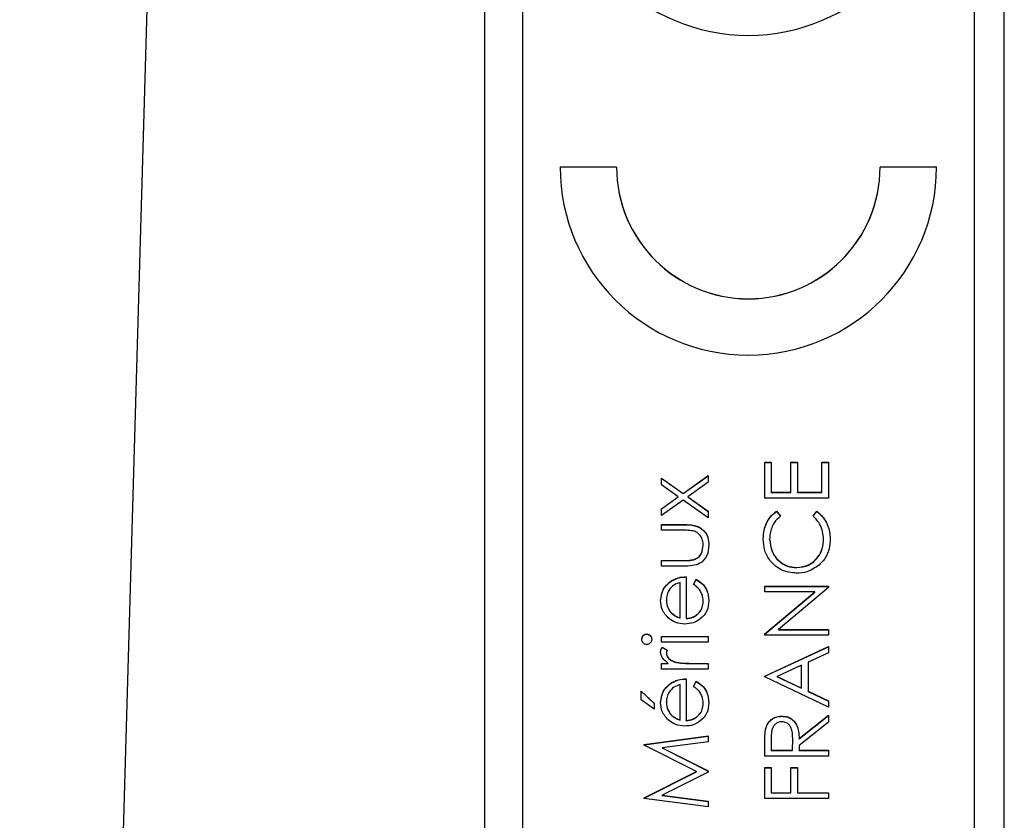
# Model space of a CAD drawing. Header units: millimetres. Extents: x 474 to 2164, y 77 to 1503.
# Tile 19 of 31: x 1011 to 1024, y 866 to 877. Entities that reach past the tile are written whole.
import ezdxf

# ---------------------------------------------------------------- set-up
doc = ezdxf.new("R2010")
doc.units = ezdxf.units.MM

msp = doc.modelspace()

# ---------------------------------------------------------------- linework, layer by layer
at = {"color": 7, "linetype": 'Continuous', "lineweight": 25}
for p, q in [((1010.669, 817.784), (1013.348, 911.547)), ((1016.848, 830.547), (1016.848, 891.547)), ((1023.348, 890.914), (1023.348, 830.938)), ((1023.748, 830.938), (1023.748, 890.914)), ((1017.348, 888.915), (1017.348, 832.938)), ((1018.598, 874.898), (1017.848, 874.898)), ((1018.598, 874.895), (1017.848, 874.895)), ((1018.598, 874.895), (1018.598, 874.898)), ((1022.848, 874.898), (1022.098, 874.898)), ((1022.098, 874.895), (1022.098, 874.898)), ((1022.848, 874.895), (1022.098, 874.895)), ((1020.566, 870.976), (1020.653, 870.976)), ((1020.566, 870.499), (1020.566, 870.976)), ((1020.566, 870.973), (1020.653, 870.973)), ((1020.653, 870.976), (1020.653, 870.575)), ((1020.914, 870.976), (1021, 870.976)), ((1020.914, 870.575), (1020.914, 870.976)), ((1020.914, 870.973), (1021, 870.973)), ((1021, 870.976), (1021, 870.575)), ((1021.326, 870.976), (1021.413, 870.976)), ((1021.326, 870.575), (1021.326, 870.976)), ((1021.326, 870.973), (1021.413, 870.973)), ((1021.413, 870.976), (1021.413, 870.499)), ((1019.481, 870.561), (1019.813, 870.798)), ((1019.813, 870.798), (1019.813, 870.708)), ((1019.194, 870.765), (1019.481, 870.561)), ((1019.194, 870.675), (1019.194, 870.765)), ((1019.194, 870.763), (1019.481, 870.558)), ((1019.417, 870.516), (1019.194, 870.675)), ((1019.481, 870.558), (1019.813, 870.795)), ((1019.813, 870.708), (1019.544, 870.516)), ((1019.481, 870.558), (1019.481, 870.561)), ((1020.653, 870.575), (1020.914, 870.575)), ((1020.653, 870.572), (1020.653, 870.575)), ((1020.653, 870.572), (1020.914, 870.572)), ((1020.914, 870.572), (1020.914, 870.575)), ((1021, 870.575), (1021.326, 870.575)), ((1021, 870.572), (1021, 870.575)), ((1021, 870.572), (1021.326, 870.572)), ((1021.326, 870.572), (1021.326, 870.575)), ((1019.194, 870.357), (1019.417, 870.516)), ((1019.194, 870.354), (1019.417, 870.513)), ((1019.481, 870.471), (1019.194, 870.266)), ((1019.417, 870.513), (1019.417, 870.516)), ((1019.813, 870.234), (1019.481, 870.471)), ((1019.544, 870.516), (1019.813, 870.324)), ((1019.544, 870.513), (1019.544, 870.516)), ((1019.544, 870.513), (1019.813, 870.321)), ((1021.413, 870.499), (1020.566, 870.499)), ((1019.194, 870.266), (1019.194, 870.357)), ((1019.813, 870.324), (1019.813, 870.234)), ((1020.722, 870.325), (1020.773, 870.259)), ((1020.722, 870.322), (1020.722, 870.325)), ((1020.722, 870.322), (1020.773, 870.256)), ((1021.207, 870.259), (1021.257, 870.325)), ((1021.207, 870.256), (1021.257, 870.322)), ((1021.257, 870.322), (1021.257, 870.325)), ((1019.194, 870.147), (1019.495, 870.147)), ((1019.194, 870.071), (1019.194, 870.147)), ((1019.194, 870.144), (1019.495, 870.144)), ((1019.495, 870.144), (1019.495, 870.147)), ((1019.481, 870.071), (1019.194, 870.071)), ((1020.631, 869.948), (1020.631, 869.951)), ((1021.348, 869.953), (1021.348, 869.956)), ((1019.748, 869.869), (1019.748, 869.871)), ((1019.194, 869.67), (1019.481, 869.67)), ((1019.194, 869.594), (1019.194, 869.67)), ((1019.194, 869.667), (1019.481, 869.667)), ((1019.481, 869.667), (1019.481, 869.67)), ((1019.626, 869.679), (1019.626, 869.682)), ((1019.49, 869.594), (1019.194, 869.594)), ((1020.99, 869.574), (1020.99, 869.576)), ((1019.305, 869.382), (1019.305, 869.385)), ((1019.444, 868.907), (1019.444, 869.377)), ((1019.52, 869.452), (1019.52, 868.899)), ((1019.618, 869.352), (1019.653, 869.42)), ((1019.618, 869.35), (1019.653, 869.417)), ((1019.653, 869.417), (1019.653, 869.42)), ((1020.566, 869.327), (1021.413, 869.327)), ((1020.566, 869.251), (1020.566, 869.327)), ((1020.566, 869.324), (1021.413, 869.324)), ((1021.233, 869.251), (1020.566, 869.251)), ((1020.566, 868.692), (1021.233, 869.251)), ((1020.566, 868.689), (1021.233, 869.248)), ((1021.413, 869.31), (1020.748, 868.752)), ((1021.233, 869.248), (1021.233, 869.251)), ((1021.413, 869.327), (1021.413, 869.31)), ((1019.259, 869.137), (1019.259, 869.14)), ((1019.748, 869.122), (1019.748, 869.125)), ((1019.317, 868.978), (1019.317, 868.981)), ((1019.444, 868.904), (1019.444, 868.907)), ((1019.52, 868.896), (1019.52, 868.899)), ((1020.748, 868.752), (1021.413, 868.752)), ((1020.748, 868.749), (1020.748, 868.752)), ((1020.748, 868.749), (1021.413, 868.749)), ((1021.413, 868.752), (1021.413, 868.676)), ((1018.999, 868.69), (1018.999, 868.693)), ((1019.194, 868.66), (1019.813, 868.66)), ((1019.194, 868.584), (1019.194, 868.66)), ((1019.194, 868.658), (1019.813, 868.658)), ((1019.813, 868.584), (1019.194, 868.584)), ((1019.813, 868.66), (1019.813, 868.584)), ((1020.566, 868.676), (1020.566, 868.692)), ((1021.413, 868.676), (1020.566, 868.676)), ((1019.205, 868.519), (1019.27, 868.478)), ((1019.205, 868.517), (1019.205, 868.519)), ((1019.205, 868.517), (1019.27, 868.475)), ((1020.566, 868.133), (1021.413, 868.524)), ((1020.566, 868.13), (1021.413, 868.521)), ((1021.413, 868.524), (1021.413, 868.441)), ((1019.259, 868.436), (1019.259, 868.439)), ((1019.393, 868.313), (1019.393, 868.316)), ((1021.413, 868.441), (1021.142, 868.316)), ((1021.142, 868.316), (1021.142, 867.933)), ((1019.194, 868.302), (1019.285, 868.302)), ((1019.194, 868.226), (1019.194, 868.302)), ((1019.194, 868.3), (1019.285, 868.3)), ((1019.813, 868.226), (1019.194, 868.226)), ((1019.285, 868.3), (1019.285, 868.302)), ((1019.605, 868.302), (1019.813, 868.302)), ((1019.605, 868.3), (1019.605, 868.302)), ((1019.605, 868.3), (1019.813, 868.3)), ((1019.813, 868.302), (1019.813, 868.226)), ((1021.055, 868.276), (1020.731, 868.127)), ((1021.055, 867.974), (1021.055, 868.276)), ((1019.52, 868.096), (1019.52, 867.543)), ((1019.618, 867.996), (1019.653, 868.064)), ((1019.618, 867.993), (1019.653, 868.061)), ((1019.653, 868.061), (1019.653, 868.064)), ((1020.566, 868.122), (1020.566, 868.133)), ((1021.413, 867.721), (1020.566, 868.122)), ((1020.731, 868.127), (1021.055, 867.974)), ((1020.731, 868.124), (1020.731, 868.127)), ((1020.731, 868.124), (1021.055, 867.971)), ((1018.923, 867.933), (1019.097, 867.771)), ((1018.923, 867.815), (1018.923, 867.933)), ((1018.923, 867.931), (1019.097, 867.768)), ((1019.305, 868.026), (1019.305, 868.029)), ((1019.444, 867.551), (1019.444, 868.02)), ((1021.055, 867.971), (1021.055, 867.974)), ((1021.142, 867.933), (1021.413, 867.804)), ((1021.142, 867.93), (1021.142, 867.933)), ((1021.142, 867.93), (1021.413, 867.801)), ((1019.097, 867.695), (1018.923, 867.815)), ((1021.413, 867.804), (1021.413, 867.721)), ((1019.097, 867.771), (1019.097, 867.695)), ((1019.259, 867.781), (1019.259, 867.784)), ((1019.748, 867.766), (1019.748, 867.769)), ((1019.317, 867.622), (1019.317, 867.624)), ((1019.444, 867.548), (1019.444, 867.551)), ((1019.52, 867.54), (1019.52, 867.543)), ((1020.793, 867.599), (1020.793, 867.602)), ((1021.022, 867.302), (1021.413, 867.612)), ((1021.022, 867.299), (1021.413, 867.61)), ((1021.413, 867.612), (1021.413, 867.519)), ((1020.578, 867.428), (1020.578, 867.431)), ((1021.413, 867.519), (1021.022, 867.208)), ((1018.966, 867.224), (1019.813, 867.337)), ((1018.966, 867.221), (1019.813, 867.334)), ((1019.813, 867.337), (1019.813, 867.26)), ((1020.653, 867.305), (1020.653, 867.146)), ((1020.935, 867.146), (1020.937, 867.301)), ((1020.935, 867.143), (1020.937, 867.298)), ((1020.937, 867.301), (1020.937, 867.304)), ((1020.937, 867.298), (1020.937, 867.301)), ((1021.022, 867.299), (1021.022, 867.302)), ((1018.966, 867.213), (1018.966, 867.224)), ((1019.661, 866.865), (1018.966, 867.213)), ((1019.813, 867.26), (1019.204, 867.179)), ((1019.204, 867.179), (1019.813, 866.874)), ((1019.204, 867.177), (1019.204, 867.179)), ((1019.204, 867.177), (1019.813, 866.871)), ((1020.566, 867.07), (1020.566, 867.239)), ((1020.653, 867.143), (1020.653, 867.146)), ((1020.653, 867.146), (1020.935, 867.146)), ((1020.653, 867.143), (1020.935, 867.143)), ((1020.935, 867.143), (1020.935, 867.146)), ((1021.022, 867.208), (1021.022, 867.146)), ((1021.022, 867.146), (1021.413, 867.146)), ((1021.022, 867.143), (1021.022, 867.146)), ((1021.022, 867.143), (1021.413, 867.143)), ((1021.413, 867.146), (1021.413, 867.07)), ((1021.413, 867.07), (1020.566, 867.07)), ((1019.813, 866.874), (1019.813, 866.857)), ((1020.566, 866.918), (1020.653, 866.918)), ((1020.566, 866.506), (1020.566, 866.918)), ((1020.566, 866.915), (1020.653, 866.915)), ((1020.653, 866.918), (1020.653, 866.582)), ((1020.914, 866.918), (1021, 866.918)), ((1020.914, 866.582), (1020.914, 866.918)), ((1020.914, 866.915), (1021, 866.915)), ((1021, 866.918), (1021, 866.582)), ((1018.966, 866.515), (1019.661, 866.865)), ((1018.966, 866.512), (1019.661, 866.862)), ((1019.813, 866.857), (1019.202, 866.55)), ((1019.661, 866.862), (1019.661, 866.865)), ((1018.966, 866.504), (1018.966, 866.515)), ((1019.813, 866.393), (1018.966, 866.504)), ((1019.202, 866.55), (1019.813, 866.469)), ((1019.202, 866.547), (1019.202, 866.55)), ((1019.202, 866.547), (1019.813, 866.466)), ((1021.413, 866.506), (1020.566, 866.506)), ((1020.653, 866.582), (1020.914, 866.582)), ((1020.653, 866.579), (1020.653, 866.582)), ((1020.653, 866.579), (1020.914, 866.579)), ((1020.914, 866.579), (1020.914, 866.582)), ((1021, 866.582), (1021.413, 866.582)), ((1021, 866.579), (1021, 866.582)), ((1021, 866.579), (1021.413, 866.579)), ((1021.413, 866.582), (1021.413, 866.506)), ((1019.813, 866.469), (1019.813, 866.393))]:
    msp.add_line(p, q, dxfattribs=at)
for centre, radius in [((1020.348, 879.147), 2.5), ((1020.348, 874.899), 2.5), ((1020.348, 874.898), 1.75), ((1020.348, 874.896), 1.75)]:
    msp.add_arc(centre, radius, 180.0188, 359.9812, dxfattribs=at)
for points, knots in [([(1020.545, 869.956), (1020.548, 870.004), (1020.553, 870.084), (1020.597, 870.186), (1020.649, 870.265), (1020.698, 870.305), (1020.722, 870.325)], [0, 0, 0, 0, 0.33969, 0.55984, 0.77993, 1, 1, 1, 1]), ([(1020.545, 869.953), (1020.548, 870.001), (1020.553, 870.081), (1020.597, 870.184), (1020.649, 870.262), (1020.698, 870.302), (1020.722, 870.322)], [0, 0, 0, 0, 0.33969, 0.55984, 0.77993, 1, 1, 1, 1]), ([(1021.257, 870.325), (1021.293, 870.293), (1021.353, 870.24), (1021.404, 870.14), (1021.431, 870.05), (1021.433, 869.988), (1021.435, 869.957)], [0, 0, 0, 0, 0.339341, 0.559515, 0.77972, 1, 1, 1, 1]), ([(1021.257, 870.322), (1021.293, 870.29), (1021.353, 870.237), (1021.404, 870.138), (1021.431, 870.047), (1021.433, 869.985), (1021.435, 869.954)], [0, 0, 0, 0, 0.339341, 0.559515, 0.77972, 1, 1, 1, 1]), ([(1019.495, 870.147), (1019.542, 870.146), (1019.634, 870.145), (1019.754, 870.085), (1019.817, 869.979), (1019.822, 869.907), (1019.824, 869.871)], [0, 0, 0, 0, 0.281501, 0.559646, 0.779298, 1, 1, 1, 1]), ([(1019.495, 870.144), (1019.542, 870.143), (1019.634, 870.142), (1019.754, 870.083), (1019.817, 869.977), (1019.822, 869.904), (1019.824, 869.868)], [0, 0, 0, 0, 0.281501, 0.559646, 0.779298, 1, 1, 1, 1]), ([(1020.773, 870.259), (1020.744, 870.231), (1020.696, 870.185), (1020.656, 870.103), (1020.635, 870.028), (1020.633, 869.977), (1020.631, 869.951)], [0, 0, 0, 0, 0.339327, 0.559466, 0.779727, 1, 1, 1, 1]), ([(1021.348, 869.956), (1021.34, 870.022), (1021.326, 870.139), (1021.243, 870.222), (1021.207, 870.259)], [0, 0, 0, 0, 0.558772, 1, 1, 1, 1]), ([(1019.632, 870.058), (1019.604, 870.063), (1019.554, 870.071), (1019.504, 870.071), (1019.481, 870.071)], [0, 0, 0, 0, 0.559371, 1, 1, 1, 1]), ([(1019.748, 869.871), (1019.747, 869.893), (1019.744, 869.937), (1019.717, 869.994), (1019.679, 870.036), (1019.648, 870.051), (1019.632, 870.058)], [0, 0, 0, 0, 0.28027, 0.560007, 0.780074, 1, 1, 1, 1]), ([(1020.985, 869.5), (1020.918, 869.508), (1020.786, 869.524), (1020.64, 869.649), (1020.556, 869.8), (1020.548, 869.904), (1020.545, 869.956)], [0, 0, 0, 0, 0.2795119, 0.5590796, 0.7793739, 1, 1, 1, 1]), ([(1020.631, 869.951), (1020.638, 869.897), (1020.65, 869.789), (1020.742, 869.663), (1020.863, 869.588), (1020.948, 869.58), (1020.99, 869.576)], [0, 0, 0, 0, 0.279856, 0.559519, 0.779686, 1, 1, 1, 1]), ([(1020.631, 869.948), (1020.638, 869.894), (1020.65, 869.786), (1020.742, 869.66), (1020.863, 869.585), (1020.948, 869.577), (1020.99, 869.574)], [0, 0, 0, 0, 0.279856, 0.559519, 0.779686, 1, 1, 1, 1]), ([(1020.99, 869.576), (1021.045, 869.583), (1021.155, 869.596), (1021.273, 869.702), (1021.339, 869.828), (1021.345, 869.913), (1021.348, 869.956)], [0, 0, 0, 0, 0.279434, 0.558921, 0.779283, 1, 1, 1, 1]), ([(1020.99, 869.574), (1021.045, 869.58), (1021.155, 869.593), (1021.273, 869.699), (1021.339, 869.825), (1021.345, 869.91), (1021.348, 869.953)], [0, 0, 0, 0, 0.279434, 0.558921, 0.779283, 1, 1, 1, 1]), ([(1021.435, 869.957), (1021.432, 869.912), (1021.428, 869.839), (1021.393, 869.742), (1021.349, 869.668), (1021.307, 869.628), (1021.287, 869.608)], [0, 0, 0, 0, 0.3398376, 0.5599275, 0.7799589, 1, 1, 1, 1]), ([(1019.824, 869.871), (1019.82, 869.824), (1019.813, 869.73), (1019.689, 869.598), (1019.565, 869.595), (1019.49, 869.594)], [0, 0, 0, 0, 0.28097, 0.559785, 1, 1, 1, 1]), ([(1019.626, 869.682), (1019.647, 869.691), (1019.688, 869.71), (1019.738, 869.778), (1019.744, 869.836), (1019.748, 869.871)], [0, 0, 0, 0, 0.280117, 0.560544, 1, 1, 1, 1]), ([(1019.626, 869.679), (1019.647, 869.688), (1019.688, 869.707), (1019.738, 869.775), (1019.744, 869.833), (1019.748, 869.869)], [0, 0, 0, 0, 0.280117, 0.560544, 1, 1, 1, 1]), ([(1019.481, 869.67), (1019.508, 869.669), (1019.557, 869.669), (1019.605, 869.678), (1019.626, 869.682)], [0, 0, 0, 0, 0.560377, 1, 1, 1, 1]), ([(1019.481, 869.667), (1019.508, 869.667), (1019.557, 869.666), (1019.605, 869.675), (1019.626, 869.679)], [0, 0, 0, 0, 0.560377, 1, 1, 1, 1]), ([(1021.287, 869.608), (1021.235, 869.573), (1021.144, 869.51), (1021.033, 869.503), (1020.985, 869.5)], [0, 0, 0, 0, 0.559029, 1, 1, 1, 1]), ([(1019.183, 869.136), (1019.19, 869.191), (1019.201, 869.289), (1019.273, 869.356), (1019.305, 869.385)], [0, 0, 0, 0, 0.558919, 1, 1, 1, 1]), ([(1019.183, 869.133), (1019.19, 869.188), (1019.201, 869.287), (1019.273, 869.353), (1019.305, 869.382)], [0, 0, 0, 0, 0.558919, 1, 1, 1, 1]), ([(1019.444, 869.377), (1019.415, 869.367), (1019.356, 869.349), (1019.297, 869.284), (1019.265, 869.212), (1019.261, 869.164), (1019.259, 869.14)], [0, 0, 0, 0, 0.280138, 0.559194, 0.779598, 1, 1, 1, 1]), ([(1019.305, 869.385), (1019.342, 869.407), (1019.409, 869.447), (1019.486, 869.451), (1019.52, 869.452)], [0, 0, 0, 0, 0.558897, 1, 1, 1, 1]), ([(1019.305, 869.382), (1019.342, 869.404), (1019.409, 869.444), (1019.486, 869.448), (1019.52, 869.45)], [0, 0, 0, 0, 0.558897, 1, 1, 1, 1]), ([(1019.653, 869.42), (1019.681, 869.403), (1019.737, 869.368), (1019.809, 869.271), (1019.818, 869.186), (1019.824, 869.134)], [0, 0, 0, 0, 0.280919, 0.561407, 1, 1, 1, 1]), ([(1019.653, 869.417), (1019.681, 869.4), (1019.737, 869.365), (1019.809, 869.268), (1019.818, 869.183), (1019.824, 869.131)], [0, 0, 0, 0, 0.280919, 0.561407, 1, 1, 1, 1]), ([(1019.748, 869.125), (1019.745, 869.156), (1019.74, 869.207), (1019.709, 869.273), (1019.667, 869.318), (1019.634, 869.341), (1019.618, 869.352)], [0, 0, 0, 0, 0.339465, 0.559626, 0.779498, 1, 1, 1, 1]), ([(1019.299, 868.894), (1019.261, 868.932), (1019.194, 869), (1019.187, 869.095), (1019.183, 869.136)], [0, 0, 0, 0, 0.558577, 1, 1, 1, 1]), ([(1019.259, 869.14), (1019.262, 869.107), (1019.267, 869.049), (1019.302, 869.001), (1019.317, 868.981)], [0, 0, 0, 0, 0.5594582, 1, 1, 1, 1]), ([(1019.259, 869.137), (1019.262, 869.104), (1019.267, 869.046), (1019.302, 868.999), (1019.317, 868.978)], [0, 0, 0, 0, 0.5594582, 1, 1, 1, 1]), ([(1019.824, 869.134), (1019.82, 869.087), (1019.811, 868.993), (1019.721, 868.892), (1019.615, 868.833), (1019.542, 868.827), (1019.505, 868.823)], [0, 0, 0, 0, 0.279885, 0.558859, 0.779462, 1, 1, 1, 1]), ([(1019.52, 868.899), (1019.553, 868.903), (1019.62, 868.911), (1019.696, 868.971), (1019.741, 869.046), (1019.746, 869.098), (1019.748, 869.125)], [0, 0, 0, 0, 0.279963, 0.559359, 0.779526, 1, 1, 1, 1]), ([(1019.52, 868.896), (1019.553, 868.9), (1019.62, 868.908), (1019.696, 868.968), (1019.741, 869.043), (1019.746, 869.096), (1019.748, 869.122)], [0, 0, 0, 0, 0.279963, 0.559359, 0.779526, 1, 1, 1, 1]), ([(1019.317, 868.981), (1019.338, 868.962), (1019.376, 868.929), (1019.423, 868.914), (1019.444, 868.907)], [0, 0, 0, 0, 0.558795, 1, 1, 1, 1]), ([(1019.317, 868.978), (1019.338, 868.959), (1019.376, 868.926), (1019.423, 868.911), (1019.444, 868.904)], [0, 0, 0, 0, 0.558795, 1, 1, 1, 1]), ([(1019.505, 868.823), (1019.463, 868.827), (1019.388, 868.834), (1019.326, 868.876), (1019.299, 868.894)], [0, 0, 0, 0, 0.559427, 1, 1, 1, 1]), ([(1018.934, 868.622), (1018.935, 868.632), (1018.937, 868.652), (1018.954, 868.675), (1018.976, 868.69), (1018.991, 868.692), (1018.999, 868.693)], [0, 0, 0, 0, 0.2798695, 0.5598663, 0.7799105, 1, 1, 1, 1]), ([(1018.934, 868.619), (1018.935, 868.629), (1018.937, 868.649), (1018.954, 868.673), (1018.976, 868.688), (1018.991, 868.689), (1018.999, 868.69)], [0, 0, 0, 0, 0.279869, 0.559866, 0.779911, 1, 1, 1, 1]), ([(1018.999, 868.552), (1018.989, 868.553), (1018.969, 868.556), (1018.948, 868.576), (1018.936, 868.599), (1018.934, 868.614), (1018.934, 868.622)], [0, 0, 0, 0, 0.279289, 0.558897, 0.779452, 1, 1, 1, 1]), ([(1018.999, 868.693), (1019.009, 868.692), (1019.029, 868.689), (1019.05, 868.668), (1019.062, 868.646), (1019.063, 868.63), (1019.064, 868.622)], [0, 0, 0, 0, 0.27916, 0.558862, 0.779356, 1, 1, 1, 1]), ([(1018.999, 868.69), (1019.009, 868.689), (1019.029, 868.686), (1019.05, 868.665), (1019.062, 868.643), (1019.063, 868.627), (1019.064, 868.619)], [0, 0, 0, 0, 0.2791599, 0.5588624, 0.7793557, 1, 1, 1, 1]), ([(1019.064, 868.622), (1019.063, 868.612), (1019.061, 868.592), (1019.044, 868.57), (1019.023, 868.555), (1019.007, 868.553), (1018.999, 868.552)], [0, 0, 0, 0, 0.2797838, 0.5596976, 0.7799206, 1, 1, 1, 1]), ([(1019.183, 868.453), (1019.185, 868.466), (1019.188, 868.49), (1019.199, 868.51), (1019.205, 868.519)], [0, 0, 0, 0, 0.559243, 1, 1, 1, 1]), ([(1019.183, 868.45), (1019.185, 868.464), (1019.188, 868.487), (1019.199, 868.507), (1019.205, 868.517)], [0, 0, 0, 0, 0.559243, 1, 1, 1, 1]), ([(1019.285, 868.302), (1019.256, 868.324), (1019.216, 868.353), (1019.187, 868.411), (1019.185, 868.439), (1019.183, 868.453)], [0, 0, 0, 0, 0.558788, 0.779481, 1, 1, 1, 1]), ([(1019.27, 868.478), (1019.267, 868.471), (1019.261, 868.458), (1019.26, 868.445), (1019.259, 868.439)], [0, 0, 0, 0, 0.560396, 1, 1, 1, 1]), ([(1019.259, 868.439), (1019.263, 868.421), (1019.271, 868.385), (1019.321, 868.339), (1019.365, 868.325), (1019.393, 868.316)], [0, 0, 0, 0, 0.278336, 0.558768, 1, 1, 1, 1]), ([(1019.259, 868.436), (1019.263, 868.418), (1019.271, 868.382), (1019.321, 868.336), (1019.365, 868.322), (1019.393, 868.313)], [0, 0, 0, 0, 0.278336, 0.558768, 1, 1, 1, 1]), ([(1019.393, 868.316), (1019.432, 868.311), (1019.503, 868.302), (1019.574, 868.302), (1019.605, 868.302)], [0, 0, 0, 0, 0.559636, 1, 1, 1, 1]), ([(1019.393, 868.313), (1019.432, 868.308), (1019.503, 868.299), (1019.574, 868.299), (1019.605, 868.3)], [0, 0, 0, 0, 0.559636, 1, 1, 1, 1]), ([(1019.305, 868.029), (1019.342, 868.051), (1019.409, 868.09), (1019.486, 868.094), (1019.52, 868.096)], [0, 0, 0, 0, 0.558897, 1, 1, 1, 1]), ([(1019.305, 868.026), (1019.342, 868.048), (1019.409, 868.087), (1019.486, 868.092), (1019.52, 868.093)], [0, 0, 0, 0, 0.558897, 1, 1, 1, 1]), ([(1019.653, 868.064), (1019.681, 868.046), (1019.737, 868.012), (1019.809, 867.915), (1019.818, 867.83), (1019.824, 867.778)], [0, 0, 0, 0, 0.280919, 0.561407, 1, 1, 1, 1]), ([(1019.653, 868.061), (1019.681, 868.044), (1019.737, 868.009), (1019.809, 867.912), (1019.818, 867.827), (1019.824, 867.775)], [0, 0, 0, 0, 0.280919, 0.561407, 1, 1, 1, 1]), ([(1019.183, 867.78), (1019.19, 867.835), (1019.201, 867.933), (1019.273, 868), (1019.305, 868.029)], [0, 0, 0, 0, 0.558919, 1, 1, 1, 1]), ([(1019.183, 867.777), (1019.19, 867.832), (1019.201, 867.93), (1019.273, 867.997), (1019.305, 868.026)], [0, 0, 0, 0, 0.558919, 1, 1, 1, 1]), ([(1019.444, 868.02), (1019.415, 868.011), (1019.356, 867.992), (1019.297, 867.927), (1019.265, 867.855), (1019.261, 867.808), (1019.259, 867.784)], [0, 0, 0, 0, 0.280138, 0.559194, 0.779598, 1, 1, 1, 1]), ([(1019.748, 867.769), (1019.745, 867.8), (1019.74, 867.851), (1019.709, 867.917), (1019.667, 867.962), (1019.634, 867.985), (1019.618, 867.996)], [0, 0, 0, 0, 0.339465, 0.559626, 0.779498, 1, 1, 1, 1]), ([(1019.299, 867.538), (1019.261, 867.576), (1019.194, 867.644), (1019.187, 867.738), (1019.183, 867.78)], [0, 0, 0, 0, 0.558577, 1, 1, 1, 1]), ([(1019.259, 867.784), (1019.262, 867.751), (1019.267, 867.692), (1019.302, 867.645), (1019.317, 867.624)], [0, 0, 0, 0, 0.559458, 1, 1, 1, 1]), ([(1019.259, 867.781), (1019.262, 867.748), (1019.267, 867.689), (1019.302, 867.642), (1019.317, 867.622)], [0, 0, 0, 0, 0.559458, 1, 1, 1, 1]), ([(1019.824, 867.778), (1019.82, 867.731), (1019.811, 867.637), (1019.721, 867.536), (1019.615, 867.477), (1019.542, 867.47), (1019.505, 867.467)], [0, 0, 0, 0, 0.279885, 0.558859, 0.779462, 1, 1, 1, 1]), ([(1019.52, 867.543), (1019.553, 867.547), (1019.62, 867.555), (1019.696, 867.614), (1019.741, 867.689), (1019.746, 867.742), (1019.748, 867.769)], [0, 0, 0, 0, 0.279963, 0.559359, 0.779526, 1, 1, 1, 1]), ([(1019.52, 867.54), (1019.553, 867.544), (1019.62, 867.552), (1019.696, 867.612), (1019.741, 867.687), (1019.746, 867.739), (1019.748, 867.766)], [0, 0, 0, 0, 0.279963, 0.559359, 0.779526, 1, 1, 1, 1]), ([(1019.505, 867.467), (1019.463, 867.471), (1019.388, 867.477), (1019.326, 867.52), (1019.299, 867.538)], [0, 0, 0, 0, 0.5594271, 1, 1, 1, 1]), ([(1019.317, 867.624), (1019.338, 867.606), (1019.376, 867.573), (1019.423, 867.558), (1019.444, 867.551)], [0, 0, 0, 0, 0.558795, 1, 1, 1, 1]), ([(1019.317, 867.622), (1019.338, 867.603), (1019.376, 867.57), (1019.423, 867.555), (1019.444, 867.548)], [0, 0, 0, 0, 0.558795, 1, 1, 1, 1]), ([(1020.578, 867.431), (1020.587, 867.458), (1020.604, 867.511), (1020.661, 867.567), (1020.727, 867.597), (1020.771, 867.6), (1020.793, 867.602)], [0, 0, 0, 0, 0.279797, 0.5595, 0.779626, 1, 1, 1, 1]), ([(1020.578, 867.428), (1020.587, 867.455), (1020.604, 867.508), (1020.661, 867.564), (1020.727, 867.595), (1020.771, 867.597), (1020.793, 867.599)], [0, 0, 0, 0, 0.279797, 0.5595, 0.779626, 1, 1, 1, 1]), ([(1020.793, 867.602), (1020.819, 867.599), (1020.873, 867.595), (1020.944, 867.553), (1021.015, 867.458), (1021.019, 867.366), (1021.022, 867.302)], [0, 0, 0, 0, 0.18712, 0.373979, 0.560911, 1, 1, 1, 1]), ([(1020.793, 867.599), (1020.819, 867.597), (1020.873, 867.592), (1020.944, 867.55), (1021.015, 867.455), (1021.019, 867.363), (1021.022, 867.299)], [0, 0, 0, 0, 0.18712, 0.373979, 0.560911, 1, 1, 1, 1]), ([(1020.566, 867.239), (1020.566, 867.275), (1020.566, 867.339), (1020.574, 867.403), (1020.578, 867.431)], [0, 0, 0, 0, 0.56024, 1, 1, 1, 1]), ([(1020.566, 867.236), (1020.566, 867.272), (1020.566, 867.337), (1020.574, 867.4), (1020.578, 867.428)], [0, 0, 0, 0, 0.56024, 1, 1, 1, 1]), ([(1020.793, 867.526), (1020.78, 867.525), (1020.755, 867.523), (1020.722, 867.506), (1020.693, 867.482), (1020.651, 867.42), (1020.652, 867.356), (1020.653, 867.305)], [0, 0, 0, 0, 0.125307, 0.250617, 0.375954, 0.501281, 1, 1, 1, 1]), ([(1020.937, 867.301), (1020.936, 867.353), (1020.936, 867.418), (1020.895, 867.482), (1020.856, 867.516), (1020.818, 867.522), (1020.793, 867.526)], [0, 0, 0, 0, 0.499827, 0.625498, 0.751208, 1, 1, 1, 1])]:
    msp.add_open_spline(points, degree=3, knots=knots, dxfattribs=at)

doc.saveas('drawing.dxf')
